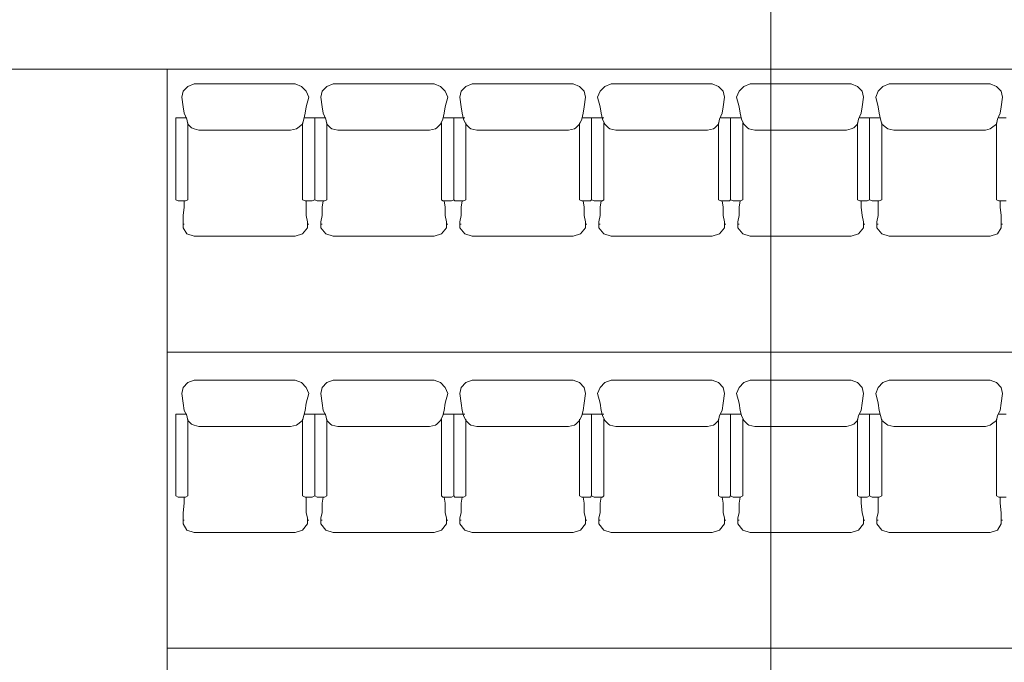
# Model space of a CAD drawing. Header units: inches. Extents: x -1441 to 3871, y -4351 to 2413.
# Tile 215 of 256: x 34 to 376, y 180 to 403. Entities that reach past the tile are written whole.
import ezdxf

# ---------------------------------------------------------------- set-up
doc = ezdxf.new("R2010")
doc.units = ezdxf.units.IN
doc.header["$MEASUREMENT"] = 0
doc.layers.add('at_Entity', color=7, linetype='Continuous')

msp = doc.modelspace()

# ---------------------------------------------------------------- linework, layer by layer
at = {"layer": 'at_Entity', "color": 7, "lineweight": 15}
for p, q in [((294.66923, -3177.14525), (294.66923, 1931.55059)), ((1105.26689, 386.11938), (3.86808, 386.11938)), ((1105.26689, 386.11938), (3.86808, 386.11938)), ((1055.3204, 386.11938), (85.13726, 386.11938)), ((85.13726, -907.04628), (85.13726, 386.11938)), ((85.13726, 386.11938), (1055.3204, 386.11938)), ((92.33586, 380.15633), (90.64235, 378.48668)), ((92.33586, 380.15633), (90.64235, 378.48668)), ((94.45393, 381.01501), (92.33586, 380.15633)), ((94.45393, 381.01501), (92.33586, 380.15633)), ((129.58344, 381.01501), (94.45393, 381.01501)), ((129.58344, 381.01501), (94.45393, 381.01501)), ((131.70151, 380.15633), (129.58344, 381.01501)), ((131.70151, 380.15633), (129.58344, 381.01501)), ((133.39502, 378.48668), (131.70151, 380.15633)), ((133.39502, 378.48668), (131.70151, 380.15633)), ((140.58884, 380.15633), (138.9001, 378.48668)), ((142.70691, 381.01501), (140.58884, 380.15633)), ((177.84119, 381.01501), (142.70691, 381.01501)), ((179.95927, 380.15633), (177.84119, 381.01501)), ((181.648, 378.48668), (179.95927, 380.15633)), ((188.84659, 380.15633), (187.15309, 378.48668)), ((190.9599, 381.01501), (188.84659, 380.15633)), ((226.09418, 381.01501), (190.9599, 381.01501)), ((228.21225, 380.15633), (226.09418, 381.01501)), ((229.90576, 378.48668), (228.21225, 380.15633)), ((237.09958, 380.15633), (235.40607, 378.48668)), ((239.21765, 381.01501), (237.09958, 380.15633)), ((274.35193, 381.01501), (239.21765, 381.01501)), ((276.46524, 380.15633), (274.35193, 381.01501)), ((278.15874, 378.48668), (276.46524, 380.15633)), ((285.35733, 380.15633), (283.66383, 378.48668)), ((287.47064, 381.01501), (285.35733, 380.15633)), ((322.60492, 381.01501), (287.47064, 381.01501)), ((324.72299, 380.15633), (322.60492, 381.01501)), ((326.41172, 378.48668), (324.72299, 380.15633)), ((333.61032, 380.15633), (331.91681, 378.48668)), ((335.72839, 381.01501), (333.61032, 380.15633)), ((370.86267, 381.01501), (335.72839, 381.01501)), ((372.97597, 380.15633), (370.86267, 381.01501)), ((374.66948, 378.48668), (372.97597, 380.15633)), ((90.64235, 378.48668), (90.21778, 376.38769)), ((90.64235, 378.48668), (90.21778, 376.38769)), ((90.21778, 376.38769), (90.64235, 373.00068)), ((90.21778, 376.38769), (90.64235, 373.00068)), ((134.23939, 376.38769), (133.39502, 378.48668)), ((134.23939, 376.38769), (133.39502, 378.48668)), ((134.23939, 376.38769), (133.39502, 373.00068)), ((134.23939, 376.38769), (133.39502, 373.00068)), ((138.9001, 378.48668), (138.47553, 376.38769)), ((138.47553, 376.38769), (138.9001, 373.00068)), ((182.49714, 376.38769), (181.648, 378.48668)), ((182.49714, 376.38769), (181.648, 373.00068)), ((187.15309, 378.48668), (186.72852, 376.38769)), ((186.72852, 376.38769), (187.15309, 373.00068)), ((230.33033, 376.38769), (229.90576, 378.48668)), ((230.33033, 376.38769), (229.90576, 373.00068)), ((235.40607, 378.48668), (234.5617, 376.38769)), ((234.5617, 376.38769), (235.40607, 373.00068)), ((278.58331, 376.38769), (278.15874, 378.48668)), ((278.58331, 376.38769), (278.15874, 373.00068)), ((283.66383, 378.48668), (282.81469, 376.38769)), ((282.81469, 376.38769), (283.66383, 373.00068)), ((326.83629, 376.38769), (326.41172, 378.48668)), ((326.83629, 376.38769), (326.41172, 373.00068)), ((331.91681, 378.48668), (331.07244, 376.38769)), ((331.07244, 376.38769), (331.91681, 373.00068)), ((375.09405, 376.38769), (374.66948, 378.48668)), ((375.09405, 376.38769), (374.66948, 373.00068)), ((90.64235, 373.00068), (91.06692, 370.85398)), ((90.64235, 373.00068), (91.06692, 370.85398)), ((133.39502, 373.00068), (132.97045, 370.85398)), ((133.39502, 373.00068), (132.97045, 370.85398)), ((138.9001, 373.00068), (139.3199, 370.85398)), ((181.648, 373.00068), (181.2282, 370.85398)), ((187.15309, 373.00068), (187.57766, 370.85398)), ((229.90576, 373.00068), (229.48119, 370.85398)), ((235.40607, 373.00068), (235.83064, 370.85398)), ((278.15874, 373.00068), (277.73894, 370.85398)), ((283.66383, 373.00068), (284.08363, 370.85398)), ((326.41172, 373.00068), (325.99193, 370.85398)), ((331.91681, 373.00068), (332.34138, 370.85398)), ((374.66948, 373.00068), (374.24491, 370.85398)), ((88.10448, 369.18433), (91.49149, 369.18433)), ((88.10448, 340.80022), (88.10448, 369.18433)), ((88.10448, 369.18433), (91.49149, 369.18433)), ((88.10448, 340.80022), (88.10448, 369.18433)), ((91.91129, 368.75499), (91.06692, 370.85398)), ((91.91129, 368.75499), (91.06692, 370.85398)), ((91.49149, 369.18433), (91.91129, 369.18433)), ((91.49149, 369.18433), (91.91129, 369.18433)), ((132.97045, 370.85398), (132.54588, 368.75499)), ((132.97045, 370.85398), (132.54588, 368.75499)), ((132.54588, 369.18433), (132.97045, 369.18433)), ((132.54588, 369.18433), (132.97045, 369.18433)), ((132.97045, 369.18433), (135.50832, 369.18433)), ((132.97045, 369.18433), (135.50832, 369.18433)), ((135.50832, 369.18433), (136.35746, 369.18433)), ((135.50832, 369.18433), (136.35746, 369.18433)), ((136.35746, 340.80022), (136.35746, 369.18433)), ((136.35746, 340.80022), (136.35746, 369.18433)), ((136.35746, 369.18433), (139.74447, 369.18433)), ((136.35746, 340.80022), (136.35746, 369.18433)), ((140.16904, 368.75499), (139.3199, 370.85398)), ((139.74447, 369.18433), (140.16904, 369.18433)), ((181.2282, 370.85398), (180.80363, 368.75499)), ((180.80363, 369.18433), (183.76608, 369.18433)), ((180.80363, 369.18433), (181.2282, 369.18433)), ((183.76608, 369.18433), (184.61044, 369.18433)), ((184.61044, 340.80022), (184.61044, 369.18433)), ((184.61044, 369.18433), (187.99746, 369.18433)), ((184.61044, 340.80022), (184.61044, 369.18433)), ((187.99746, 368.75499), (187.57766, 370.85398)), ((187.99746, 369.18433), (188.42202, 369.18433)), ((229.48119, 370.85398), (229.05662, 368.75499)), ((229.05662, 369.18433), (232.01906, 369.18433)), ((229.05662, 369.18433), (229.48119, 369.18433)), ((232.01906, 369.18433), (232.44363, 369.18433)), ((232.44363, 340.80022), (232.44363, 369.18433)), ((232.44363, 369.18433), (236.25521, 369.18433)), ((232.44363, 340.80022), (232.44363, 369.18433)), ((236.25521, 368.75499), (235.83064, 370.85398)), ((236.25521, 369.18433), (236.67501, 369.18433)), ((277.73894, 370.85398), (276.8898, 368.75499)), ((277.31437, 369.18433), (280.27682, 369.18433)), ((277.31437, 369.18433), (277.73894, 369.18433)), ((280.27682, 369.18433), (280.70138, 369.18433)), ((280.70138, 340.80022), (280.70138, 369.18433)), ((280.70138, 369.18433), (284.08363, 369.18433)), ((280.70138, 340.80022), (280.70138, 369.18433)), ((284.50819, 368.75499), (284.08363, 370.85398)), ((284.08363, 369.18433), (284.50819, 369.18433)), ((325.99193, 370.85398), (325.14279, 368.75499)), ((325.56736, 369.18433), (328.11, 369.18433)), ((325.56736, 369.18433), (325.99193, 369.18433)), ((328.11, 369.18433), (328.95437, 369.18433)), ((328.95437, 340.80022), (328.95437, 369.18433)), ((328.95437, 369.18433), (332.34138, 369.18433)), ((328.95437, 340.80022), (328.95437, 369.18433)), ((332.76595, 368.75499), (332.34138, 370.85398)), ((332.34138, 369.18433), (332.76595, 369.18433)), ((374.24491, 370.85398), (373.40054, 368.75499)), ((373.82511, 369.18433), (376.36299, 369.18433)), ((373.82511, 369.18433), (374.24491, 369.18433)), ((91.91129, 368.75499), (92.33586, 367.03763)), ((91.91129, 368.75499), (92.33586, 367.03763)), ((92.33586, 340.80022), (92.33586, 367.46697)), ((92.33586, 340.80022), (92.33586, 367.46697)), ((93.60479, 365.79731), (92.33586, 367.03763)), ((93.60479, 365.79731), (92.33586, 367.03763)), ((93.60479, 365.79731), (94.45393, 365.36797)), ((93.60479, 365.79731), (94.45393, 365.36797)), ((130.43258, 365.79731), (130.00801, 365.36797)), ((130.43258, 365.79731), (130.00801, 365.36797)), ((132.12608, 367.03763), (130.43258, 365.79731)), ((132.12608, 367.03763), (130.43258, 365.79731)), ((132.54588, 368.75499), (132.12608, 367.03763)), ((132.54588, 368.75499), (132.12608, 367.03763)), ((132.12608, 340.80022), (132.12608, 367.46697)), ((132.12608, 340.80022), (132.12608, 367.46697)), ((140.16904, 368.75499), (140.58884, 367.03763)), ((140.58884, 340.80022), (140.58884, 367.46697)), ((141.86255, 365.79731), (140.58884, 367.03763)), ((141.86255, 365.79731), (142.28234, 365.36797)), ((178.68556, 365.79731), (178.26576, 365.36797)), ((179.95927, 367.03763), (178.68556, 365.79731)), ((180.80363, 368.75499), (179.95927, 367.03763)), ((180.37907, 340.80022), (180.37907, 367.46697)), ((187.99746, 368.75499), (188.84659, 367.03763)), ((188.84659, 340.80022), (188.84659, 367.46697)), ((190.11553, 365.79731), (188.84659, 367.03763)), ((190.11553, 365.79731), (190.5401, 365.36797)), ((226.94331, 365.79731), (226.51875, 365.36797)), ((228.21225, 367.03763), (226.94331, 365.79731)), ((229.05662, 368.75499), (228.21225, 367.03763)), ((228.21225, 340.80022), (228.21225, 367.46697)), ((236.25521, 368.75499), (237.09958, 367.03763)), ((236.67501, 340.80022), (236.67501, 367.46697)), ((238.37328, 365.79731), (237.09958, 367.03763)), ((238.37328, 365.79731), (238.79308, 365.36797)), ((275.1963, 365.79731), (274.77173, 365.36797)), ((276.46524, 367.03763), (275.1963, 365.79731)), ((276.8898, 368.75499), (276.46524, 367.03763)), ((276.46524, 340.80022), (276.46524, 367.46697)), ((284.50819, 368.75499), (285.35733, 367.03763)), ((284.93276, 340.80022), (284.93276, 367.46697)), ((286.62627, 365.79731), (285.35733, 367.03763)), ((286.62627, 365.79731), (287.04607, 365.36797)), ((323.44928, 365.79731), (322.60492, 365.36797)), ((324.72299, 367.03763), (323.44928, 365.79731)), ((325.14279, 368.75499), (324.72299, 367.03763)), ((324.72299, 340.80022), (324.72299, 367.46697)), ((332.76595, 368.75499), (333.18575, 367.03763)), ((333.18575, 340.80022), (333.18575, 367.46697)), ((334.87925, 365.79731), (333.18575, 367.03763)), ((334.87925, 365.79731), (335.30382, 365.36797)), ((371.28247, 365.79731), (370.86267, 365.36797)), ((372.97597, 367.03763), (371.28247, 365.79731)), ((373.40054, 368.75499), (372.97597, 367.03763)), ((372.97597, 340.80022), (372.97597, 367.46697)), ((96.14744, 364.93863), (94.45393, 365.36797)), ((96.14744, 364.93863), (94.45393, 365.36797)), ((127.8947, 364.93863), (96.14744, 364.93863)), ((127.8947, 364.93863), (96.14744, 364.93863)), ((130.00801, 365.36797), (127.8947, 364.93863)), ((130.00801, 365.36797), (127.8947, 364.93863)), ((144.40042, 364.93863), (142.28234, 365.36797)), ((176.14769, 364.93863), (144.40042, 364.93863)), ((178.26576, 365.36797), (176.14769, 364.93863)), ((192.6534, 364.93863), (190.5401, 365.36797)), ((224.40067, 364.93863), (192.6534, 364.93863)), ((226.51875, 365.36797), (224.40067, 364.93863)), ((240.91116, 364.93863), (238.79308, 365.36797)), ((272.65843, 364.93863), (240.91116, 364.93863)), ((274.77173, 365.36797), (272.65843, 364.93863)), ((289.16414, 364.93863), (287.04607, 365.36797)), ((320.91141, 364.93863), (289.16414, 364.93863)), ((322.60492, 365.36797), (320.91141, 364.93863)), ((337.41713, 364.93863), (335.30382, 365.36797)), ((369.16916, 364.93863), (337.41713, 364.93863)), ((370.86267, 365.36797), (369.16916, 364.93863)), ((88.10448, 340.80022), (88.94884, 340.37088)), ((88.10448, 340.80022), (88.94884, 340.37088)), ((88.94884, 340.37088), (91.49149, 340.37088)), ((88.94884, 340.37088), (91.49149, 340.37088)), ((91.06692, 338.27188), (91.06692, 340.37088)), ((91.06692, 338.27188), (91.06692, 340.37088)), ((91.49149, 340.37088), (92.33586, 340.80022)), ((91.49149, 340.37088), (92.33586, 340.80022)), ((132.12608, 340.80022), (132.97045, 340.37088)), ((132.12608, 340.80022), (132.97045, 340.37088)), ((132.97045, 340.37088), (135.50832, 340.37088)), ((132.97045, 340.37088), (135.50832, 340.37088)), ((133.39502, 335.31421), (133.39502, 340.37088)), ((133.39502, 335.31421), (133.39502, 340.37088)), ((135.50832, 340.37088), (136.35746, 340.80022)), ((135.50832, 340.37088), (136.35746, 340.80022)), ((136.35746, 340.80022), (137.2066, 340.37088)), ((137.2066, 340.37088), (139.74447, 340.37088)), ((138.9001, 338.27188), (139.3199, 340.37088)), ((139.74447, 340.37088), (140.58884, 340.80022)), ((180.37907, 340.80022), (180.80363, 340.37088)), ((180.80363, 340.37088), (183.76608, 340.37088)), ((181.648, 338.27188), (181.2282, 340.37088)), ((183.76608, 340.37088), (184.61044, 340.80022)), ((184.61044, 340.80022), (185.03501, 340.37088)), ((185.03501, 340.37088), (187.99746, 340.37088)), ((187.15309, 338.27188), (187.57766, 340.37088)), ((187.99746, 340.37088), (188.84659, 340.80022)), ((228.21225, 340.80022), (229.05662, 340.37088)), ((229.05662, 340.37088), (232.01906, 340.37088)), ((229.90576, 338.27188), (229.48119, 340.37088)), ((232.01906, 340.37088), (232.44363, 340.80022)), ((232.44363, 340.80022), (233.29277, 340.37088)), ((233.29277, 340.37088), (236.25521, 340.37088)), ((235.40607, 338.27188), (235.83064, 340.37088)), ((236.25521, 340.37088), (236.67501, 340.80022)), ((276.46524, 340.80022), (277.31437, 340.37088)), ((277.31437, 340.37088), (280.27682, 340.37088)), ((278.15874, 338.27188), (277.73894, 340.37088)), ((280.27682, 340.37088), (280.70138, 340.80022)), ((280.70138, 340.80022), (281.54575, 340.37088)), ((281.54575, 340.37088), (284.08363, 340.37088)), ((283.66383, 338.27188), (284.08363, 340.37088)), ((284.08363, 340.37088), (284.93276, 340.80022)), ((324.72299, 340.80022), (325.56736, 340.37088)), ((325.56736, 340.37088), (328.11, 340.37088)), ((325.99193, 338.27188), (325.99193, 340.37088)), ((328.11, 340.37088), (328.95437, 340.80022)), ((328.95437, 340.80022), (329.80351, 340.37088)), ((329.80351, 340.37088), (332.34138, 340.37088)), ((331.91681, 335.31421), (331.91681, 340.37088)), ((332.34138, 340.37088), (333.18575, 340.80022)), ((372.97597, 340.80022), (373.82511, 340.37088)), ((373.82511, 340.37088), (376.36299, 340.37088)), ((374.24491, 338.27188), (374.24491, 340.37088)), ((90.64235, 335.31421), (91.06692, 338.27188)), ((90.64235, 335.31421), (91.06692, 338.27188)), ((90.64235, 333.16752), (90.64235, 335.31421)), ((90.64235, 333.16752), (90.64235, 335.31421)), ((133.81959, 333.16752), (133.39502, 335.31421)), ((133.81959, 333.16752), (133.39502, 335.31421)), ((138.47553, 333.16752), (138.9001, 335.31421)), ((138.9001, 335.31421), (138.9001, 338.27188)), ((181.648, 335.31421), (181.648, 338.27188)), ((182.07257, 333.16752), (181.648, 335.31421)), ((186.72852, 333.16752), (187.15309, 335.31421)), ((187.15309, 335.31421), (187.15309, 338.27188)), ((229.90576, 335.31421), (229.90576, 338.27188)), ((230.33033, 333.16752), (229.90576, 335.31421)), ((234.9815, 333.16752), (235.40607, 335.31421)), ((235.40607, 335.31421), (235.40607, 338.27188)), ((278.15874, 335.31421), (278.15874, 338.27188)), ((278.58331, 333.16752), (278.15874, 335.31421)), ((283.23926, 333.16752), (283.66383, 335.31421)), ((283.66383, 335.31421), (283.66383, 338.27188)), ((326.41172, 335.31421), (325.99193, 338.27188)), ((326.83629, 333.16752), (326.41172, 335.31421)), ((331.49224, 333.16752), (331.91681, 335.31421)), ((374.66948, 335.31421), (374.24491, 338.27188)), ((374.66948, 333.16752), (374.66948, 335.31421)), ((90.64235, 331.9272), (90.64235, 333.16752)), ((90.64235, 331.9272), (90.64235, 333.16752)), ((90.64235, 332.35654), (91.06692, 332.35654)), ((90.64235, 332.35654), (91.06692, 332.35654)), ((90.64235, 331.9272), (90.64235, 331.06852)), ((90.64235, 331.9272), (90.64235, 331.06852)), ((133.81959, 331.9272), (133.81959, 333.16752)), ((133.81959, 331.9272), (133.81959, 333.16752)), ((133.81959, 332.35654), (134.23939, 332.35654)), ((133.81959, 332.35654), (134.23939, 332.35654)), ((133.81959, 331.9272), (133.81959, 331.06852)), ((133.81959, 331.9272), (133.81959, 331.06852)), ((138.47553, 331.9272), (138.47553, 333.16752)), ((138.47553, 332.35654), (138.9001, 332.35654)), ((138.47553, 331.9272), (138.47553, 331.06852)), ((182.07257, 331.9272), (182.07257, 333.16752)), ((182.07257, 332.35654), (182.49714, 332.35654)), ((182.07257, 331.9272), (182.07257, 331.06852)), ((186.72852, 331.9272), (186.72852, 333.16752)), ((186.72852, 332.35654), (187.15309, 332.35654)), ((186.72852, 331.9272), (186.72852, 331.06852)), ((230.33033, 331.9272), (230.33033, 333.16752)), ((230.33033, 332.35654), (230.75012, 332.35654)), ((230.33033, 331.9272), (230.33033, 331.06852)), ((234.9815, 331.9272), (234.9815, 333.16752)), ((234.9815, 332.35654), (235.40607, 332.35654)), ((234.9815, 331.9272), (234.9815, 331.06852)), ((278.58331, 331.9272), (278.58331, 333.16752)), ((278.58331, 332.35654), (279.00788, 332.35654)), ((278.58331, 331.9272), (278.58331, 331.06852)), ((283.23926, 331.9272), (283.23926, 333.16752)), ((283.23926, 332.35654), (283.66383, 332.35654)), ((283.23926, 331.9272), (283.23926, 331.06852)), ((326.83629, 331.9272), (326.83629, 333.16752)), ((326.83629, 332.35654), (327.26086, 332.35654)), ((326.83629, 331.9272), (326.83629, 331.06852)), ((331.49224, 331.9272), (331.49224, 333.16752)), ((331.49224, 332.35654), (331.91681, 332.35654)), ((331.49224, 331.9272), (331.49224, 331.06852)), ((374.66948, 331.9272), (374.66948, 333.16752)), ((374.66948, 332.35654), (375.09405, 332.35654)), ((374.66948, 331.9272), (374.66948, 331.06852)), ((91.91129, 328.96953), (90.64235, 331.06852)), ((91.91129, 328.96953), (90.64235, 331.06852)), ((94.45393, 328.11085), (91.91129, 328.96953)), ((94.45393, 328.11085), (91.91129, 328.96953)), ((132.12608, 328.96953), (129.58344, 328.11085)), ((132.12608, 328.96953), (129.58344, 328.11085)), ((133.81959, 331.06852), (132.12608, 328.96953)), ((133.81959, 331.06852), (132.12608, 328.96953)), ((140.16904, 328.96953), (138.47553, 331.06852)), ((142.70691, 328.11085), (140.16904, 328.96953)), ((180.37907, 328.96953), (177.84119, 328.11085)), ((182.07257, 331.06852), (180.37907, 328.96953)), ((188.42202, 328.96953), (186.72852, 331.06852)), ((190.9599, 328.11085), (188.42202, 328.96953)), ((228.63682, 328.96953), (226.09418, 328.11085)), ((230.33033, 331.06852), (228.63682, 328.96953)), ((236.67501, 328.96953), (234.9815, 331.06852)), ((239.21765, 328.11085), (236.67501, 328.96953)), ((276.8898, 328.96953), (274.35193, 328.11085)), ((278.58331, 331.06852), (276.8898, 328.96953)), ((284.93276, 328.96953), (283.23926, 331.06852)), ((287.47064, 328.11085), (284.93276, 328.96953)), ((325.14279, 328.96953), (322.60492, 328.11085)), ((326.83629, 331.06852), (325.14279, 328.96953)), ((333.18575, 328.96953), (331.49224, 331.06852)), ((335.72839, 328.11085), (333.18575, 328.96953)), ((373.40054, 328.96953), (370.86267, 328.11085)), ((374.66948, 331.06852), (373.40054, 328.96953)), ((129.58344, 328.11085), (94.45393, 328.11085)), ((129.58344, 328.11085), (94.45393, 328.11085)), ((177.84119, 328.11085), (142.70691, 328.11085)), ((226.09418, 328.11085), (190.9599, 328.11085)), ((274.35193, 328.11085), (239.21765, 328.11085)), ((322.60492, 328.11085), (287.47064, 328.11085)), ((370.86267, 328.11085), (335.72839, 328.11085)), ((85.13726, 287.89606), (1055.3204, 287.89606)), ((92.33586, 277.31522), (90.64235, 275.62172)), ((94.45393, 278.15959), (92.33586, 277.31522)), ((129.58344, 278.15959), (94.45393, 278.15959)), ((131.70151, 277.31522), (129.58344, 278.15959)), ((133.39502, 275.62172), (131.70151, 277.31522)), ((140.58884, 277.31522), (138.9001, 275.62172)), ((142.70691, 278.15959), (140.58884, 277.31522)), ((177.84119, 278.15959), (142.70691, 278.15959)), ((179.95927, 277.31522), (177.84119, 278.15959)), ((181.648, 275.62172), (179.95927, 277.31522)), ((188.84659, 277.31522), (187.15309, 275.62172)), ((190.9599, 278.15959), (188.84659, 277.31522)), ((226.09418, 278.15959), (190.9599, 278.15959)), ((228.21225, 277.31522), (226.09418, 278.15959)), ((229.90576, 275.62172), (228.21225, 277.31522)), ((237.09958, 277.31522), (235.40607, 275.62172)), ((239.21765, 278.15959), (237.09958, 277.31522)), ((274.35193, 278.15959), (239.21765, 278.15959)), ((276.46524, 277.31522), (274.35193, 278.15959)), ((278.15874, 275.62172), (276.46524, 277.31522)), ((285.35733, 277.31522), (283.66383, 275.62172)), ((287.47064, 278.15959), (285.35733, 277.31522)), ((322.60492, 278.15959), (287.47064, 278.15959)), ((324.72299, 277.31522), (322.60492, 278.15959)), ((326.41172, 275.62172), (324.72299, 277.31522)), ((333.61032, 277.31522), (331.91681, 275.62172)), ((335.72839, 278.15959), (333.61032, 277.31522)), ((370.86267, 278.15959), (335.72839, 278.15959)), ((372.97597, 277.31522), (370.86267, 278.15959)), ((374.66948, 275.62172), (372.97597, 277.31522)), ((90.64235, 275.62172), (90.21778, 273.50364)), ((90.21778, 273.50364), (90.64235, 270.11663)), ((134.23939, 273.50364), (133.39502, 275.62172)), ((134.23939, 273.50364), (133.39502, 270.11663)), ((138.9001, 275.62172), (138.47553, 273.50364)), ((138.47553, 273.50364), (138.9001, 270.11663)), ((182.49714, 273.50364), (181.648, 275.62172)), ((182.49714, 273.50364), (181.648, 270.11663)), ((187.15309, 275.62172), (186.72852, 273.50364)), ((186.72852, 273.50364), (187.15309, 270.11663)), ((230.33033, 273.50364), (229.90576, 275.62172)), ((230.33033, 273.50364), (229.90576, 270.11663)), ((235.40607, 275.62172), (234.5617, 273.50364)), ((234.5617, 273.50364), (235.40607, 270.11663)), ((278.58331, 273.50364), (278.15874, 275.62172)), ((278.58331, 273.50364), (278.15874, 270.11663)), ((283.66383, 275.62172), (282.81469, 273.50364)), ((282.81469, 273.50364), (283.66383, 270.11663)), ((326.83629, 273.50364), (326.41172, 275.62172)), ((326.83629, 273.50364), (326.41172, 270.11663)), ((331.91681, 275.62172), (331.07244, 273.50364)), ((331.07244, 273.50364), (331.91681, 270.11663)), ((375.09405, 273.50364), (374.66948, 275.62172)), ((375.09405, 273.50364), (374.66948, 270.11663)), ((90.64235, 270.11663), (91.06692, 267.57876)), ((133.39502, 270.11663), (132.97045, 267.57876)), ((138.9001, 270.11663), (139.3199, 267.57876)), ((181.648, 270.11663), (181.2282, 267.57876)), ((187.15309, 270.11663), (187.57766, 267.57876)), ((229.90576, 270.11663), (229.48119, 267.57876)), ((235.40607, 270.11663), (235.83064, 267.57876)), ((278.15874, 270.11663), (277.73894, 267.57876)), ((283.66383, 270.11663), (284.08363, 267.57876)), ((326.41172, 270.11663), (325.99193, 267.57876)), ((331.91681, 270.11663), (332.34138, 267.57876)), ((374.66948, 270.11663), (374.24491, 267.57876)), ((91.91129, 265.88525), (91.06692, 267.57876)), ((132.97045, 267.57876), (132.54588, 265.88525)), ((140.16904, 265.88525), (139.3199, 267.57876)), ((181.2282, 267.57876), (180.80363, 265.88525)), ((187.99746, 265.88525), (187.57766, 267.57876)), ((229.48119, 267.57876), (229.05662, 265.88525)), ((236.25521, 265.88525), (235.83064, 267.57876)), ((277.73894, 267.57876), (276.8898, 265.88525)), ((284.50819, 265.88525), (284.08363, 267.57876)), ((325.99193, 267.57876), (325.14279, 265.88525)), ((332.76595, 265.88525), (332.34138, 267.57876)), ((374.24491, 267.57876), (373.40054, 265.88525)), ((88.10448, 266.30982), (91.49149, 266.30982)), ((88.10448, 237.94957), (88.10448, 266.30982)), ((91.49149, 266.30982), (91.91129, 266.30982)), ((91.91129, 265.88525), (92.33586, 264.19175)), ((92.33586, 237.94957), (92.33586, 264.61632)), ((93.60479, 262.92281), (92.33586, 264.19175)), ((132.12608, 264.19175), (130.43258, 262.92281)), ((132.54588, 265.88525), (132.12608, 264.19175)), ((132.12608, 237.94957), (132.12608, 264.61632)), ((132.54588, 266.30982), (132.97045, 266.30982)), ((132.97045, 266.30982), (135.50832, 266.30982)), ((135.50832, 266.30982), (136.35746, 266.30982)), ((136.35746, 237.94957), (136.35746, 266.30982)), ((136.35746, 266.30982), (139.74447, 266.30982)), ((136.35746, 237.94957), (136.35746, 266.30982)), ((139.74447, 266.30982), (140.16904, 266.30982)), ((140.16904, 265.88525), (140.58884, 264.19175)), ((140.58884, 237.94957), (140.58884, 264.61632)), ((141.86255, 262.92281), (140.58884, 264.19175)), ((179.95927, 264.19175), (178.68556, 262.92281)), ((180.80363, 265.88525), (179.95927, 264.19175)), ((180.37907, 237.94957), (180.37907, 264.61632)), ((180.80363, 266.30982), (183.76608, 266.30982)), ((180.80363, 266.30982), (181.2282, 266.30982)), ((183.76608, 266.30982), (184.61044, 266.30982)), ((184.61044, 237.94957), (184.61044, 266.30982)), ((184.61044, 266.30982), (187.99746, 266.30982)), ((184.61044, 237.94957), (184.61044, 266.30982)), ((187.99746, 266.30982), (188.42202, 266.30982)), ((187.99746, 265.88525), (188.84659, 264.19175)), ((188.84659, 237.94957), (188.84659, 264.61632)), ((190.11553, 262.92281), (188.84659, 264.19175)), ((228.21225, 264.19175), (226.94331, 262.92281)), ((229.05662, 265.88525), (228.21225, 264.19175)), ((228.21225, 237.94957), (228.21225, 264.61632)), ((229.05662, 266.30982), (232.01906, 266.30982)), ((229.05662, 266.30982), (229.48119, 266.30982)), ((232.01906, 266.30982), (232.44363, 266.30982)), ((232.44363, 237.94957), (232.44363, 266.30982)), ((232.44363, 266.30982), (236.25521, 266.30982)), ((232.44363, 237.94957), (232.44363, 266.30982)), ((236.25521, 266.30982), (236.67501, 266.30982)), ((236.25521, 265.88525), (237.09958, 264.19175)), ((236.67501, 237.94957), (236.67501, 264.61632)), ((238.37328, 262.92281), (237.09958, 264.19175)), ((276.46524, 264.19175), (275.1963, 262.92281)), ((276.8898, 265.88525), (276.46524, 264.19175)), ((276.46524, 237.94957), (276.46524, 264.61632)), ((277.31437, 266.30982), (280.27682, 266.30982)), ((277.31437, 266.30982), (277.73894, 266.30982)), ((280.27682, 266.30982), (280.70138, 266.30982)), ((280.70138, 237.94957), (280.70138, 266.30982)), ((280.70138, 266.30982), (284.08363, 266.30982)), ((280.70138, 237.94957), (280.70138, 266.30982)), ((284.08363, 266.30982), (284.50819, 266.30982)), ((284.50819, 265.88525), (285.35733, 264.19175)), ((284.93276, 237.94957), (284.93276, 264.61632)), ((286.62627, 262.92281), (285.35733, 264.19175)), ((324.72299, 264.19175), (323.44928, 262.92281)), ((325.14279, 265.88525), (324.72299, 264.19175)), ((324.72299, 237.94957), (324.72299, 264.61632)), ((325.56736, 266.30982), (328.11, 266.30982)), ((325.56736, 266.30982), (325.99193, 266.30982)), ((328.11, 266.30982), (328.95437, 266.30982)), ((328.95437, 237.94957), (328.95437, 266.30982)), ((328.95437, 266.30982), (332.34138, 266.30982)), ((328.95437, 237.94957), (328.95437, 266.30982)), ((332.34138, 266.30982), (332.76595, 266.30982)), ((332.76595, 265.88525), (333.18575, 264.19175)), ((333.18575, 237.94957), (333.18575, 264.61632)), ((334.87925, 262.92281), (333.18575, 264.19175)), ((372.97597, 264.19175), (371.28247, 262.92281)), ((373.40054, 265.88525), (372.97597, 264.19175)), ((372.97597, 237.94957), (372.97597, 264.61632)), ((373.82511, 266.30982), (376.36299, 266.30982)), ((373.82511, 266.30982), (374.24491, 266.30982)), ((93.60479, 262.92281), (94.45393, 262.49824)), ((96.14744, 262.07844), (94.45393, 262.49824)), ((127.8947, 262.07844), (96.14744, 262.07844)), ((130.00801, 262.49824), (127.8947, 262.07844)), ((130.43258, 262.92281), (130.00801, 262.49824)), ((141.86255, 262.92281), (142.28234, 262.49824)), ((144.40042, 262.07844), (142.28234, 262.49824)), ((176.14769, 262.07844), (144.40042, 262.07844)), ((178.26576, 262.49824), (176.14769, 262.07844)), ((178.68556, 262.92281), (178.26576, 262.49824)), ((190.11553, 262.92281), (190.5401, 262.49824)), ((192.6534, 262.07844), (190.5401, 262.49824)), ((224.40067, 262.07844), (192.6534, 262.07844)), ((226.51875, 262.49824), (224.40067, 262.07844)), ((226.94331, 262.92281), (226.51875, 262.49824)), ((238.37328, 262.92281), (238.79308, 262.49824)), ((240.91116, 262.07844), (238.79308, 262.49824)), ((272.65843, 262.07844), (240.91116, 262.07844)), ((274.77173, 262.49824), (272.65843, 262.07844)), ((275.1963, 262.92281), (274.77173, 262.49824)), ((286.62627, 262.92281), (287.04607, 262.49824)), ((289.16414, 262.07844), (287.04607, 262.49824)), ((320.91141, 262.07844), (289.16414, 262.07844)), ((322.60492, 262.49824), (320.91141, 262.07844)), ((323.44928, 262.92281), (322.60492, 262.49824)), ((334.87925, 262.92281), (335.30382, 262.49824)), ((337.41713, 262.07844), (335.30382, 262.49824)), ((369.16916, 262.07844), (337.41713, 262.07844)), ((370.86267, 262.49824), (369.16916, 262.07844)), ((371.28247, 262.92281), (370.86267, 262.49824)), ((88.10448, 237.94957), (88.94884, 237.525)), ((88.94884, 237.525), (91.49149, 237.525)), ((91.06692, 235.41169), (91.06692, 237.525)), ((91.49149, 237.525), (92.33586, 237.94957)), ((132.12608, 237.94957), (132.97045, 237.525)), ((132.97045, 237.525), (135.50832, 237.525)), ((133.39502, 232.02468), (133.39502, 237.525)), ((135.50832, 237.525), (136.35746, 237.94957)), ((136.35746, 237.94957), (137.2066, 237.525)), ((137.2066, 237.525), (139.74447, 237.525)), ((138.9001, 235.41169), (139.3199, 237.525)), ((139.74447, 237.525), (140.58884, 237.94957)), ((180.37907, 237.94957), (180.80363, 237.525)), ((180.80363, 237.525), (183.76608, 237.525)), ((181.648, 235.41169), (181.2282, 237.525)), ((183.76608, 237.525), (184.61044, 237.94957)), ((184.61044, 237.94957), (185.03501, 237.525)), ((185.03501, 237.525), (187.99746, 237.525)), ((187.15309, 235.41169), (187.57766, 237.525)), ((187.99746, 237.525), (188.84659, 237.94957)), ((228.21225, 237.94957), (229.05662, 237.525)), ((229.05662, 237.525), (232.01906, 237.525)), ((229.90576, 235.41169), (229.48119, 237.525)), ((232.01906, 237.525), (232.44363, 237.94957)), ((232.44363, 237.94957), (233.29277, 237.525)), ((233.29277, 237.525), (236.25521, 237.525)), ((235.40607, 235.41169), (235.83064, 237.525)), ((236.25521, 237.525), (236.67501, 237.94957)), ((276.46524, 237.94957), (277.31437, 237.525)), ((277.31437, 237.525), (280.27682, 237.525)), ((278.15874, 235.41169), (277.73894, 237.525)), ((280.27682, 237.525), (280.70138, 237.94957)), ((280.70138, 237.94957), (281.54575, 237.525)), ((281.54575, 237.525), (284.08363, 237.525)), ((283.66383, 235.41169), (284.08363, 237.525)), ((284.08363, 237.525), (284.93276, 237.94957)), ((324.72299, 237.94957), (325.56736, 237.525)), ((325.56736, 237.525), (328.11, 237.525)), ((325.99193, 235.41169), (325.99193, 237.525)), ((328.11, 237.525), (328.95437, 237.94957)), ((328.95437, 237.94957), (329.80351, 237.525)), ((329.80351, 237.525), (332.34138, 237.525)), ((331.91681, 232.02468), (331.91681, 237.525)), ((332.34138, 237.525), (333.18575, 237.94957)), ((372.97597, 237.94957), (373.82511, 237.525)), ((373.82511, 237.525), (376.36299, 237.525)), ((374.24491, 235.41169), (374.24491, 237.525)), ((90.64235, 232.02468), (91.06692, 235.41169)), ((138.9001, 232.02468), (138.9001, 235.41169)), ((181.648, 232.02468), (181.648, 235.41169)), ((187.15309, 232.02468), (187.15309, 235.41169)), ((229.90576, 232.02468), (229.90576, 235.41169)), ((235.40607, 232.02468), (235.40607, 235.41169)), ((278.15874, 232.02468), (278.15874, 235.41169)), ((283.66383, 232.02468), (283.66383, 235.41169)), ((326.41172, 232.02468), (325.99193, 235.41169)), ((374.66948, 232.02468), (374.24491, 235.41169)), ((90.64235, 230.33118), (90.64235, 232.02468)), ((90.64235, 228.63767), (90.64235, 230.33118)), ((90.64235, 229.48204), (91.06692, 229.48204)), ((133.81959, 230.33118), (133.39502, 232.02468)), ((133.81959, 228.63767), (133.81959, 230.33118)), ((133.81959, 229.48204), (134.23939, 229.48204)), ((138.47553, 230.33118), (138.9001, 232.02468)), ((138.47553, 228.63767), (138.47553, 230.33118)), ((138.47553, 229.48204), (138.9001, 229.48204)), ((182.07257, 230.33118), (181.648, 232.02468)), ((182.07257, 228.63767), (182.07257, 230.33118)), ((182.07257, 229.48204), (182.49714, 229.48204)), ((186.72852, 230.33118), (187.15309, 232.02468)), ((186.72852, 228.63767), (186.72852, 230.33118)), ((186.72852, 229.48204), (187.15309, 229.48204)), ((230.33033, 230.33118), (229.90576, 232.02468)), ((230.33033, 228.63767), (230.33033, 230.33118)), ((230.33033, 229.48204), (230.75012, 229.48204)), ((234.9815, 230.33118), (235.40607, 232.02468)), ((234.9815, 228.63767), (234.9815, 230.33118)), ((234.9815, 229.48204), (235.40607, 229.48204)), ((278.58331, 230.33118), (278.15874, 232.02468)), ((278.58331, 228.63767), (278.58331, 230.33118)), ((278.58331, 229.48204), (279.00788, 229.48204)), ((283.23926, 230.33118), (283.66383, 232.02468)), ((283.23926, 228.63767), (283.23926, 230.33118)), ((283.23926, 229.48204), (283.66383, 229.48204)), ((326.83629, 230.33118), (326.41172, 232.02468)), ((326.83629, 228.63767), (326.83629, 230.33118)), ((326.83629, 229.48204), (327.26086, 229.48204)), ((331.49224, 230.33118), (331.91681, 232.02468)), ((331.49224, 228.63767), (331.49224, 230.33118)), ((331.49224, 229.48204), (331.91681, 229.48204)), ((374.66948, 230.33118), (374.66948, 232.02468)), ((374.66948, 228.63767), (374.66948, 230.33118)), ((374.66948, 229.48204), (375.09405, 229.48204)), ((90.64235, 228.63767), (90.64235, 228.2131)), ((91.91129, 226.09503), (90.64235, 228.2131)), ((94.45393, 225.25066), (91.91129, 226.09503)), ((132.12608, 226.09503), (129.58344, 225.25066)), ((133.81959, 228.2131), (132.12608, 226.09503)), ((133.81959, 228.63767), (133.81959, 228.2131)), ((138.47553, 228.63767), (138.47553, 228.2131)), ((140.16904, 226.09503), (138.47553, 228.2131)), ((142.70691, 225.25066), (140.16904, 226.09503)), ((180.37907, 226.09503), (177.84119, 225.25066)), ((182.07257, 228.2131), (180.37907, 226.09503)), ((182.07257, 228.63767), (182.07257, 228.2131)), ((186.72852, 228.63767), (186.72852, 228.2131)), ((188.42202, 226.09503), (186.72852, 228.2131)), ((190.9599, 225.25066), (188.42202, 226.09503)), ((228.63682, 226.09503), (226.09418, 225.25066)), ((230.33033, 228.2131), (228.63682, 226.09503)), ((230.33033, 228.63767), (230.33033, 228.2131)), ((234.9815, 228.63767), (234.9815, 228.2131)), ((236.67501, 226.09503), (234.9815, 228.2131)), ((239.21765, 225.25066), (236.67501, 226.09503)), ((276.8898, 226.09503), (274.35193, 225.25066)), ((278.58331, 228.2131), (276.8898, 226.09503)), ((278.58331, 228.63767), (278.58331, 228.2131)), ((283.23926, 228.63767), (283.23926, 228.2131)), ((284.93276, 226.09503), (283.23926, 228.2131)), ((287.47064, 225.25066), (284.93276, 226.09503)), ((325.14279, 226.09503), (322.60492, 225.25066)), ((326.83629, 228.2131), (325.14279, 226.09503)), ((326.83629, 228.63767), (326.83629, 228.2131)), ((331.49224, 228.63767), (331.49224, 228.2131)), ((333.18575, 226.09503), (331.49224, 228.2131)), ((335.72839, 225.25066), (333.18575, 226.09503)), ((373.40054, 226.09503), (370.86267, 225.25066)), ((374.66948, 228.2131), (373.40054, 226.09503)), ((374.66948, 228.63767), (374.66948, 228.2131)), ((129.58344, 225.25066), (94.45393, 225.25066)), ((177.84119, 225.25066), (142.70691, 225.25066)), ((226.09418, 225.25066), (190.9599, 225.25066)), ((274.35193, 225.25066), (239.21765, 225.25066)), ((322.60492, 225.25066), (287.47064, 225.25066)), ((370.86267, 225.25066), (335.72839, 225.25066)), ((85.13726, 185.03586), (1055.3204, 185.03586))]:
    msp.add_line(p, q, dxfattribs=at)

doc.saveas('drawing.dxf')
